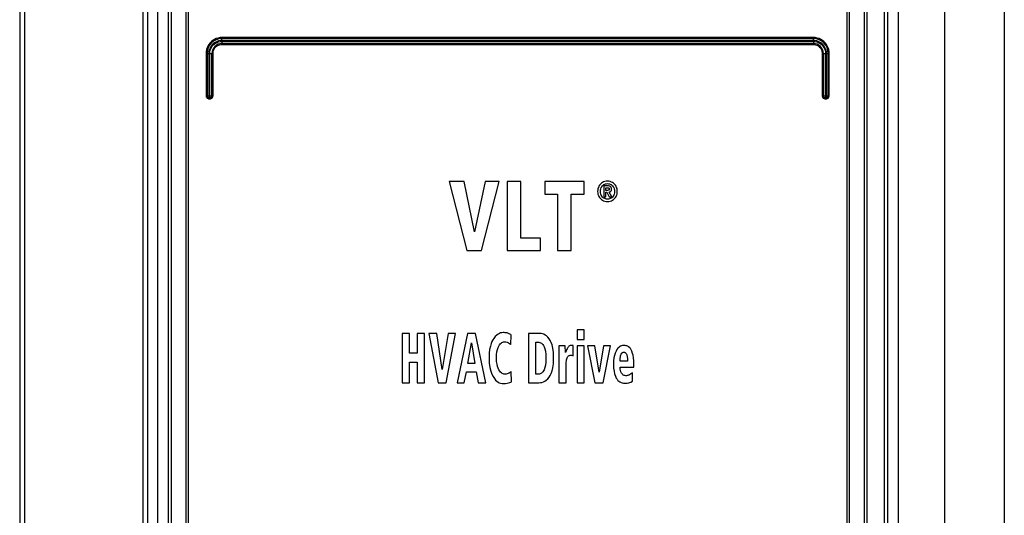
# Model space of a CAD drawing. Extents: x 0 to 594, y 0 to 420.
# Tile 8 of 48: x 67 to 87, y 228 to 238. Entities that reach past the tile are written whole.
import ezdxf

# ---------------------------------------------------------------- set-up
doc = ezdxf.new("R2010")
doc.units = 0
doc.header["$LTSCALE"] = 32.67
doc.layers.get('0').update_dxf_attribs({"linetype": 'CONTINUOUS'})

msp = doc.modelspace()

# ---------------------------------------------------------------- linework, layer by layer
at = {"color": 7, "linetype": 'CONTINUOUS'}
for p, q in [((66.773, 264.892), (66.773, 174.552)), ((66.873, 264.892), (66.873, 174.552)), ((69.273, 264.892), (69.273, 174.552)), ((69.373, 174.552), (69.373, 264.892)), ((84.373, 264.892), (84.373, 174.552)), ((84.59, 264.892), (84.59, 174.552)), ((85.532, 264.892), (85.532, 174.552)), ((86.744, 264.892), (86.744, 174.552)), ((69.573, 174.092), (69.573, 264.792)), ((69.843, 264.792), (69.843, 176.152)), ((84.307, 264.792), (84.307, 174.552)), ((69.793, 174.552), (69.793, 238.705)), ((70.143, 238.692), (70.143, 176.552)), ((70.188, 238.692), (70.188, 176.602)), ((83.557, 176.602), (83.557, 238.692)), ((83.602, 176.552), (83.602, 238.692)), ((83.902, 238.692), (83.902, 176.152)), ((83.952, 238.708), (83.952, 174.552)), ((82.876, 237.312), (70.869, 237.312)), ((70.869, 237.292), (82.876, 237.292)), ((82.873, 237.352), (70.873, 237.352)), ((82.871, 237.372), (70.874, 237.372)), ((70.873, 237.252), (82.873, 237.252)), ((70.874, 237.232), (82.871, 237.232)), ((70.554, 237.052), (70.554, 236.192)), ((70.554, 237.052), (70.609, 237.052)), ((70.573, 237.052), (70.573, 236.192)), ((70.609, 237.052), (70.609, 236.192)), ((70.629, 236.192), (70.629, 237.052)), ((70.629, 237.052), (70.694, 237.052)), ((70.673, 236.192), (70.673, 237.052)), ((70.694, 236.192), (70.694, 237.052)), ((83.051, 237.052), (83.051, 236.192)), ((83.051, 237.052), (83.116, 237.052)), ((83.073, 237.052), (83.073, 236.192)), ((83.116, 237.052), (83.116, 236.192)), ((83.136, 236.192), (83.136, 237.052)), ((83.136, 237.052), (83.191, 237.052)), ((83.173, 236.192), (83.173, 237.052)), ((83.191, 236.192), (83.191, 237.052)), ((70.554, 236.192), (70.694, 236.192)), ((70.633, 236.152), (70.613, 236.152)), ((70.614, 236.132), (70.634, 236.132)), ((83.051, 236.192), (83.191, 236.192)), ((83.111, 236.132), (83.131, 236.132)), ((83.113, 236.152), (83.133, 236.152)), ((75.486, 234.452), (75.841, 233.052)), ((75.787, 234.452), (75.486, 234.452)), ((75.996, 233.431), (75.787, 234.452)), ((76.214, 234.452), (75.996, 233.431)), ((76.141, 233.052), (76.5, 234.452)), ((76.5, 234.452), (76.214, 234.452)), ((76.661, 234.452), (76.661, 233.052)), ((76.939, 234.452), (76.661, 234.452)), ((76.939, 233.304), (76.939, 234.452)), ((77.424, 234.452), (77.424, 234.2)), ((78.22, 234.452), (77.424, 234.452)), ((78.22, 234.2), (78.22, 234.452)), ((78.618, 234.365), (78.618, 234.143)), ((78.695, 234.365), (78.618, 234.365)), ((78.662, 234.274), (78.662, 234.327)), ((78.662, 234.327), (78.69, 234.327)), ((78.695, 234.274), (78.662, 234.274)), ((77.424, 234.2), (77.683, 234.2)), ((77.683, 234.2), (77.683, 233.052)), ((77.96, 233.052), (77.96, 234.2)), ((77.96, 234.2), (78.22, 234.2)), ((78.618, 234.143), (78.662, 234.143)), ((78.662, 234.143), (78.662, 234.237)), ((78.662, 234.237), (78.681, 234.237)), ((78.681, 234.237), (78.729, 234.143)), ((78.78, 234.143), (78.726, 234.239)), ((78.729, 234.143), (78.78, 234.143)), ((77.333, 233.304), (76.939, 233.304)), ((77.333, 233.052), (77.333, 233.304)), ((75.841, 233.052), (76.141, 233.052)), ((76.661, 233.052), (77.333, 233.052)), ((77.683, 233.052), (77.96, 233.052)), ((74.533, 231.372), (74.533, 230.372)), ((74.681, 231.372), (74.533, 231.372)), ((74.681, 230.973), (74.681, 231.372)), ((74.837, 231.372), (74.837, 230.973)), ((74.986, 231.372), (74.837, 231.372)), ((74.986, 230.372), (74.986, 231.372)), ((75.073, 231.372), (75.262, 230.372)), ((75.233, 231.372), (75.073, 231.372)), ((75.345, 230.642), (75.233, 231.372)), ((75.461, 231.372), (75.345, 230.642)), ((75.422, 230.372), (75.614, 231.372)), ((75.614, 231.372), (75.461, 231.372)), ((75.857, 231.372), (75.645, 230.372)), ((76.021, 231.372), (75.857, 231.372)), ((76.224, 230.372), (76.021, 231.372)), ((76.737, 231.146), (76.744, 231.341)), ((77.094, 231.372), (77.094, 230.372)), ((77.319, 231.372), (77.094, 231.372)), ((78.082, 231.447), (78.082, 231.247)), ((78.225, 231.447), (78.082, 231.447)), ((78.225, 231.247), (78.225, 231.447)), ((75.86, 230.764), (75.938, 231.181)), ((75.938, 231.181), (76.003, 230.764)), ((77.242, 230.547), (77.242, 231.197)), ((77.242, 231.197), (77.28, 231.197)), ((77.838, 231.119), (77.707, 231.119)), ((77.842, 230.984), (77.838, 231.119)), ((77.997, 231.13), (77.976, 231.13)), ((77.997, 230.921), (77.997, 231.13)), ((78.082, 231.247), (78.225, 231.247)), ((78.082, 231.119), (78.082, 230.372)), ((78.225, 231.119), (78.082, 231.119)), ((78.225, 230.372), (78.225, 231.119)), ((78.292, 231.119), (78.439, 230.372)), ((78.441, 231.119), (78.292, 231.119)), ((78.529, 230.586), (78.441, 231.119)), ((78.617, 231.119), (78.529, 230.586)), ((78.609, 230.372), (78.757, 231.119)), ((78.757, 231.119), (78.617, 231.119)), ((74.837, 230.973), (74.681, 230.973)), ((77.711, 230.963), (77.711, 230.372)), ((74.681, 230.372), (74.681, 230.788)), ((74.681, 230.788), (74.837, 230.788)), ((74.837, 230.788), (74.837, 230.372)), ((76.003, 230.764), (75.86, 230.764)), ((77.854, 230.372), (77.854, 230.706)), ((79.1, 230.808), (78.951, 230.808)), ((78.951, 230.686), (79.231, 230.686)), ((79.231, 230.686), (79.231, 230.74)), ((75.789, 230.372), (75.833, 230.596)), ((75.833, 230.596), (76.033, 230.596)), ((76.033, 230.596), (76.072, 230.372)), ((76.746, 230.391), (76.741, 230.6)), ((77.289, 230.547), (77.242, 230.547)), ((79.205, 230.403), (79.202, 230.574)), ((74.533, 230.372), (74.681, 230.372)), ((74.837, 230.372), (74.986, 230.372)), ((75.262, 230.372), (75.422, 230.372)), ((75.645, 230.372), (75.789, 230.372)), ((76.072, 230.372), (76.224, 230.372)), ((77.094, 230.372), (77.3, 230.372)), ((77.711, 230.372), (77.854, 230.372)), ((78.082, 230.372), (78.225, 230.372)), ((78.439, 230.372), (78.609, 230.372))]:
    msp.add_line(p, q, dxfattribs=at)
for points in [[(70.874, 237.372), (70.836, 237.37), (70.798, 237.363), (70.761, 237.351), (70.725, 237.335), (70.692, 237.315), (70.662, 237.291), (70.635, 237.264), (70.611, 237.233), (70.591, 237.2), (70.575, 237.165), (70.564, 237.128), (70.557, 237.09), (70.554, 237.052)], [(70.869, 237.312), (70.838, 237.31), (70.807, 237.304), (70.777, 237.295), (70.748, 237.282), (70.722, 237.266), (70.697, 237.246), (70.675, 237.224), (70.655, 237.199), (70.639, 237.173), (70.626, 237.144), (70.617, 237.114), (70.611, 237.083), (70.609, 237.052)], [(70.629, 237.052), (70.631, 237.083), (70.637, 237.114), (70.648, 237.144), (70.661, 237.172), (70.679, 237.198), (70.7, 237.222), (70.723, 237.242), (70.749, 237.26), (70.778, 237.274), (70.808, 237.284), (70.838, 237.29), (70.869, 237.292)], [(70.869, 237.312), (70.87, 237.321), (70.87, 237.329), (70.87, 237.337), (70.871, 237.343), (70.871, 237.348), (70.872, 237.351), (70.873, 237.352)], [(70.869, 237.292), (70.87, 237.283), (70.87, 237.275), (70.87, 237.267), (70.871, 237.261), (70.871, 237.256), (70.872, 237.253), (70.873, 237.252)], [(70.874, 237.372), (70.874, 237.367), (70.874, 237.362), (70.874, 237.358), (70.873, 237.355), (70.873, 237.353), (70.873, 237.352)], [(83.191, 237.052), (83.189, 237.09), (83.182, 237.128), (83.17, 237.165), (83.154, 237.2), (83.135, 237.233), (83.111, 237.264), (83.083, 237.291), (83.053, 237.315), (83.02, 237.335), (82.985, 237.351), (82.947, 237.363), (82.909, 237.37), (82.871, 237.372)], [(82.871, 237.372), (82.871, 237.367), (82.871, 237.362), (82.872, 237.358), (82.872, 237.355), (82.872, 237.353), (82.873, 237.352)], [(82.876, 237.312), (82.876, 237.321), (82.876, 237.329), (82.875, 237.337), (82.875, 237.343), (82.874, 237.348), (82.873, 237.351), (82.873, 237.352)], [(82.876, 237.292), (82.876, 237.283), (82.876, 237.275), (82.875, 237.267), (82.875, 237.261), (82.874, 237.256), (82.873, 237.253), (82.873, 237.252)], [(83.136, 237.052), (83.134, 237.083), (83.128, 237.114), (83.119, 237.144), (83.106, 237.173), (83.09, 237.199), (83.071, 237.224), (83.049, 237.246), (83.024, 237.266), (82.997, 237.282), (82.968, 237.295), (82.938, 237.304), (82.907, 237.31), (82.876, 237.312)], [(82.876, 237.292), (82.907, 237.29), (82.938, 237.284), (82.968, 237.274), (82.996, 237.26), (83.022, 237.242), (83.046, 237.222), (83.066, 237.198), (83.084, 237.172), (83.098, 237.144), (83.108, 237.114), (83.114, 237.083), (83.116, 237.052)], [(70.694, 237.052), (70.696, 237.075), (70.7, 237.098), (70.708, 237.121), (70.718, 237.142), (70.731, 237.161), (70.747, 237.179), (70.765, 237.195), (70.784, 237.208), (70.805, 237.218), (70.828, 237.226), (70.851, 237.23), (70.874, 237.232)], [(70.874, 237.232), (70.874, 237.237), (70.874, 237.242), (70.874, 237.246), (70.873, 237.249), (70.873, 237.251), (70.873, 237.252)], [(82.871, 237.232), (82.871, 237.237), (82.871, 237.242), (82.872, 237.246), (82.872, 237.249), (82.872, 237.251), (82.873, 237.252)], [(82.871, 237.232), (82.894, 237.23), (82.917, 237.226), (82.94, 237.218), (82.961, 237.208), (82.981, 237.195), (82.998, 237.179), (83.014, 237.161), (83.027, 237.142), (83.037, 237.121), (83.045, 237.098), (83.049, 237.075), (83.051, 237.052)], [(70.554, 236.192), (70.555, 236.182), (70.558, 236.171), (70.562, 236.162), (70.568, 236.153), (70.576, 236.146), (70.584, 236.14), (70.594, 236.136), (70.604, 236.133), (70.614, 236.132)], [(70.609, 236.192), (70.609, 236.184), (70.61, 236.177), (70.61, 236.17), (70.61, 236.164), (70.611, 236.159), (70.611, 236.155), (70.612, 236.153), (70.613, 236.152)], [(70.614, 236.132), (70.614, 236.137), (70.614, 236.142), (70.614, 236.146), (70.613, 236.149), (70.613, 236.151), (70.613, 236.152)], [(70.629, 236.192), (70.629, 236.184), (70.63, 236.177), (70.63, 236.17), (70.63, 236.164), (70.631, 236.159), (70.631, 236.155), (70.632, 236.153), (70.633, 236.152)], [(70.634, 236.132), (70.634, 236.137), (70.634, 236.142), (70.634, 236.146), (70.633, 236.149), (70.633, 236.151), (70.633, 236.152)], [(70.634, 236.132), (70.645, 236.133), (70.655, 236.136), (70.664, 236.14), (70.673, 236.146), (70.68, 236.153), (70.686, 236.162), (70.691, 236.171), (70.693, 236.182), (70.694, 236.192)], [(83.051, 236.192), (83.052, 236.182), (83.055, 236.171), (83.059, 236.162), (83.065, 236.153), (83.072, 236.146), (83.081, 236.14), (83.09, 236.136), (83.101, 236.133), (83.111, 236.132)], [(83.111, 236.132), (83.111, 236.137), (83.111, 236.142), (83.111, 236.146), (83.112, 236.149), (83.112, 236.151), (83.113, 236.152)], [(83.116, 236.192), (83.116, 236.184), (83.116, 236.177), (83.115, 236.17), (83.115, 236.164), (83.114, 236.159), (83.114, 236.155), (83.113, 236.153), (83.113, 236.152)], [(83.131, 236.132), (83.141, 236.133), (83.152, 236.136), (83.161, 236.14), (83.17, 236.146), (83.177, 236.153), (83.183, 236.162), (83.187, 236.171), (83.19, 236.182), (83.191, 236.192)], [(83.131, 236.132), (83.131, 236.137), (83.131, 236.142), (83.131, 236.146), (83.132, 236.149), (83.132, 236.151), (83.133, 236.152)], [(83.136, 236.192), (83.136, 236.184), (83.136, 236.177), (83.135, 236.17), (83.135, 236.164), (83.135, 236.159), (83.134, 236.155), (83.133, 236.153), (83.133, 236.152)], [(78.695, 234.459), (78.666, 234.457), (78.641, 234.452), (78.617, 234.444), (78.595, 234.433), (78.574, 234.418), (78.553, 234.399)], [(78.837, 234.399), (78.817, 234.418), (78.796, 234.432), (78.774, 234.443), (78.75, 234.452), (78.724, 234.457), (78.695, 234.459)], [(78.553, 234.399), (78.535, 234.379), (78.521, 234.357), (78.51, 234.334), (78.502, 234.31), (78.496, 234.283), (78.494, 234.253)], [(78.552, 234.253), (78.554, 234.282), (78.56, 234.307), (78.568, 234.329), (78.579, 234.348), (78.593, 234.366)], [(78.593, 234.366), (78.608, 234.38), (78.623, 234.39), (78.638, 234.399), (78.655, 234.404), (78.674, 234.408), (78.695, 234.41)], [(78.69, 234.327), (78.701, 234.327), (78.71, 234.325), (78.719, 234.323)], [(78.695, 234.41), (78.716, 234.408), (78.734, 234.404), (78.751, 234.398), (78.767, 234.39), (78.782, 234.379), (78.797, 234.366)], [(78.755, 234.35), (78.746, 234.356), (78.733, 234.36), (78.717, 234.363), (78.695, 234.365)], [(78.723, 234.28), (78.716, 234.277), (78.707, 234.275), (78.695, 234.274)], [(78.719, 234.323), (78.723, 234.321), (78.727, 234.318), (78.73, 234.315), (78.732, 234.31), (78.732, 234.303)], [(78.732, 234.303), (78.732, 234.295), (78.731, 234.289), (78.728, 234.285), (78.726, 234.282), (78.723, 234.28)], [(78.776, 234.298), (78.775, 234.315), (78.772, 234.328), (78.768, 234.337), (78.762, 234.344), (78.755, 234.35)], [(78.762, 234.255), (78.766, 234.26), (78.77, 234.266), (78.773, 234.274), (78.776, 234.285), (78.776, 234.298)], [(78.797, 234.366), (78.81, 234.348), (78.821, 234.329), (78.83, 234.307), (78.835, 234.282), (78.837, 234.252)], [(78.894, 234.253), (78.893, 234.283), (78.888, 234.309), (78.88, 234.334), (78.869, 234.357), (78.855, 234.378), (78.837, 234.399)], [(78.494, 234.253), (78.496, 234.223), (78.502, 234.196), (78.51, 234.172), (78.521, 234.149), (78.535, 234.127), (78.553, 234.106)], [(78.593, 234.139), (78.579, 234.156), (78.568, 234.176), (78.56, 234.197), (78.554, 234.222), (78.552, 234.253)], [(78.553, 234.106), (78.574, 234.087), (78.595, 234.073), (78.617, 234.061), (78.641, 234.053), (78.666, 234.048), (78.695, 234.046)], [(78.695, 234.095), (78.674, 234.096), (78.656, 234.1), (78.639, 234.106), (78.623, 234.114), (78.608, 234.125), (78.593, 234.139)], [(78.797, 234.139), (78.782, 234.125), (78.767, 234.114), (78.751, 234.106), (78.734, 234.1), (78.715, 234.096), (78.695, 234.095)], [(78.695, 234.046), (78.724, 234.048), (78.75, 234.054), (78.774, 234.062), (78.796, 234.073), (78.817, 234.088), (78.837, 234.106)], [(78.726, 234.239), (78.737, 234.241), (78.746, 234.245), (78.754, 234.249), (78.762, 234.255)], [(78.837, 234.252), (78.835, 234.222), (78.83, 234.197), (78.821, 234.176), (78.81, 234.156), (78.797, 234.139)], [(78.837, 234.106), (78.855, 234.127), (78.869, 234.149), (78.88, 234.172), (78.888, 234.196), (78.893, 234.223), (78.894, 234.253)], [(76.387, 231.271), (76.37, 231.244), (76.352, 231.21), (76.335, 231.167), (76.319, 231.114)], [(76.577, 231.39), (76.552, 231.388), (76.527, 231.383), (76.502, 231.374), (76.476, 231.359), (76.449, 231.339), (76.419, 231.311), (76.387, 231.271)], [(76.641, 231.386), (76.622, 231.388), (76.601, 231.389), (76.577, 231.39)], [(76.688, 231.372), (76.673, 231.378), (76.657, 231.382), (76.641, 231.386)], [(76.744, 231.341), (76.732, 231.35), (76.714, 231.36), (76.688, 231.372)], [(77.515, 231.26), (77.486, 231.296), (77.458, 231.322), (77.43, 231.341), (77.404, 231.355), (77.377, 231.365), (77.349, 231.371), (77.319, 231.372)], [(76.319, 231.114), (76.305, 231.05), (76.295, 230.972), (76.292, 230.877)], [(76.444, 230.873), (76.447, 230.946), (76.453, 231.003), (76.463, 231.049), (76.475, 231.086), (76.488, 231.116)], [(76.488, 231.116), (76.505, 231.144), (76.521, 231.164), (76.537, 231.178), (76.553, 231.189), (76.57, 231.196), (76.588, 231.201), (76.608, 231.202)], [(76.608, 231.202), (76.636, 231.201), (76.658, 231.196), (76.676, 231.19), (76.69, 231.183)], [(76.69, 231.183), (76.71, 231.169), (76.726, 231.156), (76.737, 231.146)], [(77.28, 231.197), (77.302, 231.196), (77.321, 231.192), (77.339, 231.185), (77.355, 231.175), (77.37, 231.163), (77.385, 231.147), (77.399, 231.126), (77.413, 231.098), (77.425, 231.061), (77.437, 231.012), (77.445, 230.948), (77.447, 230.863)], [(77.602, 230.864), (77.597, 230.983), (77.586, 231.072), (77.571, 231.14), (77.553, 231.191), (77.535, 231.23), (77.515, 231.26)], [(77.707, 231.119), (77.709, 231.078), (77.711, 231.026), (77.711, 230.963)], [(77.89, 231.089), (77.882, 231.075), (77.874, 231.06), (77.866, 231.042)], [(77.925, 231.12), (77.912, 231.112), (77.901, 231.101), (77.89, 231.089)], [(77.976, 231.13), (77.954, 231.129), (77.938, 231.125), (77.925, 231.12)], [(79.025, 231.13), (79.001, 231.128), (78.979, 231.123), (78.959, 231.115), (78.94, 231.104), (78.922, 231.089), (78.904, 231.071), (78.887, 231.047), (78.869, 231.016)], [(79.077, 231.124), (79.054, 231.128), (79.037, 231.13), (79.025, 231.13)], [(79.145, 231.082), (79.124, 231.1), (79.106, 231.113), (79.09, 231.12), (79.077, 231.124)], [(79.205, 230.966), (79.19, 231.011), (79.174, 231.043), (79.159, 231.066), (79.145, 231.082)], [(76.292, 230.877), (76.297, 230.767), (76.309, 230.679), (76.327, 230.607), (76.349, 230.547), (76.374, 230.497)], [(76.492, 230.636), (76.478, 230.668), (76.465, 230.705), (76.455, 230.75), (76.447, 230.805), (76.444, 230.873)], [(77.866, 231.042), (77.85, 231.003), (77.842, 230.984)], [(77.871, 230.859), (77.877, 230.877), (77.884, 230.891), (77.891, 230.902), (77.899, 230.912)], [(77.899, 230.912), (77.906, 230.918), (77.915, 230.923), (77.924, 230.927), (77.935, 230.929), (77.948, 230.93)], [(77.948, 230.93), (77.966, 230.929), (77.982, 230.926), (77.997, 230.921)], [(78.869, 231.016), (78.851, 230.975), (78.836, 230.928), (78.825, 230.876), (78.817, 230.817), (78.815, 230.748)], [(78.953, 230.856), (78.955, 230.875), (78.958, 230.895), (78.962, 230.916)], [(78.962, 230.916), (78.968, 230.937), (78.975, 230.955), (78.983, 230.97)], [(78.983, 230.97), (78.99, 230.978), (78.996, 230.984), (79.004, 230.988), (79.014, 230.991), (79.025, 230.992)], [(79.025, 230.992), (79.037, 230.991), (79.047, 230.988), (79.055, 230.983), (79.064, 230.976), (79.071, 230.967), (79.078, 230.954), (79.085, 230.936)], [(79.085, 230.936), (79.092, 230.902), (79.098, 230.86), (79.1, 230.808)], [(79.231, 230.74), (79.229, 230.818), (79.223, 230.88), (79.215, 230.929), (79.205, 230.966)], [(77.447, 230.863), (77.444, 230.788), (77.436, 230.727), (77.424, 230.679), (77.41, 230.638)], [(77.512, 230.489), (77.534, 230.522), (77.554, 230.562), (77.571, 230.612), (77.587, 230.676), (77.598, 230.757), (77.602, 230.864)], [(77.854, 230.706), (77.855, 230.734), (77.856, 230.761), (77.858, 230.788)], [(77.858, 230.788), (77.861, 230.814), (77.866, 230.838), (77.871, 230.859)], [(78.815, 230.748), (78.818, 230.669), (78.827, 230.605), (78.839, 230.552), (78.855, 230.507), (78.873, 230.469)], [(78.951, 230.808), (78.951, 230.82), (78.952, 230.836), (78.953, 230.856)], [(78.98, 230.568), (78.968, 230.592), (78.959, 230.62), (78.953, 230.651), (78.951, 230.686)], [(76.374, 230.497), (76.4, 230.458), (76.425, 230.427), (76.45, 230.404), (76.475, 230.387), (76.501, 230.374), (76.528, 230.364), (76.556, 230.358), (76.587, 230.356)], [(76.61, 230.547), (76.593, 230.549), (76.576, 230.553), (76.56, 230.56), (76.544, 230.571), (76.527, 230.586), (76.51, 230.607), (76.492, 230.636)], [(76.698, 230.57), (76.682, 230.561), (76.663, 230.554), (76.64, 230.549), (76.61, 230.547)], [(76.741, 230.6), (76.732, 230.593), (76.719, 230.583), (76.698, 230.57)], [(77.41, 230.638), (77.398, 230.613), (77.385, 230.595), (77.372, 230.58), (77.358, 230.568), (77.343, 230.559), (77.327, 230.553), (77.309, 230.549), (77.289, 230.547)], [(77.3, 230.372), (77.334, 230.375), (77.365, 230.381), (77.395, 230.392), (77.424, 230.407), (77.453, 230.427), (77.483, 230.454), (77.512, 230.489)], [(78.873, 230.469), (78.889, 230.443), (78.907, 230.421), (78.926, 230.404), (78.947, 230.39), (78.969, 230.378), (78.994, 230.37), (79.023, 230.365), (79.055, 230.363)], [(79.069, 230.515), (79.048, 230.517), (79.031, 230.522), (79.016, 230.529), (79.003, 230.538), (78.991, 230.551), (78.98, 230.568)], [(79.106, 230.52), (79.093, 230.517), (79.08, 230.515), (79.069, 230.515)], [(79.142, 230.533), (79.131, 230.528), (79.119, 230.524), (79.106, 230.52)], [(79.202, 230.574), (79.185, 230.561), (79.165, 230.547), (79.142, 230.533)], [(76.587, 230.356), (76.628, 230.358), (76.661, 230.363), (76.688, 230.369)], [(76.688, 230.369), (76.714, 230.377), (76.733, 230.384), (76.746, 230.391)], [(79.055, 230.363), (79.093, 230.365), (79.13, 230.372), (79.167, 230.385), (79.205, 230.403)]]:
    msp.add_lwpolyline(points, dxfattribs=at)
for centre, radius, start, end in [((70.873, 237.052), 0.3, 90, 180), ((82.873, 237.052), 0.3, 0, 90), ((70.873, 237.052), 0.2, 90.0003, 179.9988), ((82.873, 237.052), 0.2, 0.0012, 89.9997), ((70.613, 236.192), 0.04, 180.002, 270.0006), ((70.633, 236.192), 0.04, 270.002, 360), ((83.113, 236.192), 0.04, 180.002, 270.0006), ((83.133, 236.192), 0.04, 270.002, 360)]:
    msp.add_arc(centre, radius, start, end, dxfattribs=at)

doc.saveas('drawing.dxf')
